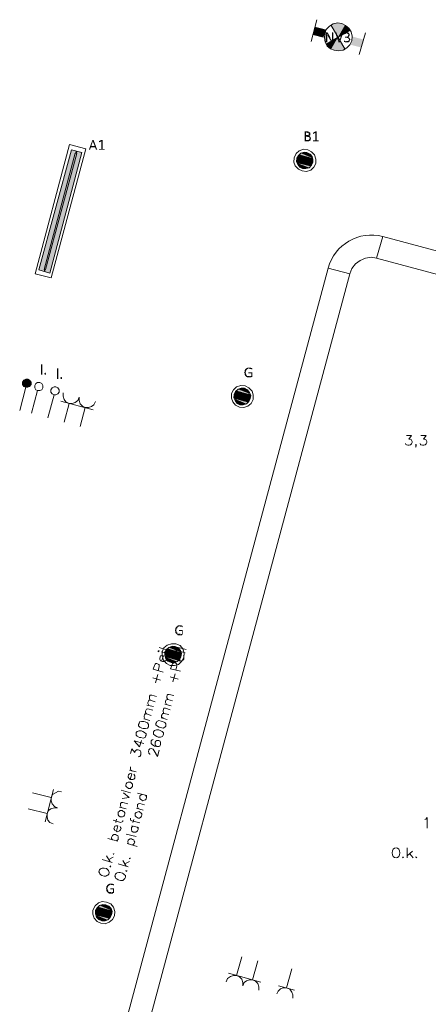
# Model space of a CAD drawing. Header units: millimetres. Extents: x -197899 to 120983, y -4228 to 45370.
# Tile 19 of 200: x -188031 to -184363, y 8507 to 17351. Entities that reach past the tile are written whole.
import ezdxf

# ---------------------------------------------------------------- set-up
doc = ezdxf.new("R2010")
doc.units = ezdxf.units.MM
for name, color, linetype in [('AL63----', 7, 'Continuous'), ('PDF_Geometry', 8, 'Continuous'), ('PDF_Solid Fills', 8, 'Continuous')]:
    doc.layers.add(name, color=color, linetype=linetype)

# ---------------------------------------------------------------- blocks, each defined once
blk = doc.blocks.new('A$C01523A58')
at = {"layer": 'PDF_Solid Fills', "true_color": 0x00dd00}
for points in [[(-23033.4, -11836.4), (-23063.2, -11849.1), (-22999.6, -11959.2)], [(-22999.6, -11832.2), (-23033.4, -11836.4), (-22999.6, -11959.2)], [(-22965.8, -11836.4), (-22999.6, -11832.2), (-22999.6, -11959.2)], [(-22935.9, -11849.1), (-22965.8, -11836.4), (-22999.6, -11959.2)], [(-22910.7, -11870.3), (-22935.9, -11849.1), (-22999.6, -11959.2)], [(-23130.9, -11963.4), (-23207.1, -11866), (-23228.3, -11938)], [(-23109.7, -11891.4), (-23130.9, -11963.4), (-23207.1, -11866)], [(-22889.5, -11895.7), (-22910.7, -11870.3), (-22999.6, -11959.2)], [(-23105.6, -12022.7), (-23088.4, -12048.1), (-22999.6, -11959.2)], [(-23088.4, -12048.1), (-23063.2, -12069.3), (-22999.6, -11959.2)], [(-23063.2, -12069.3), (-23033.4, -12077.7), (-22999.6, -11959.2)], [(-23033.4, -12077.7), (-22999.6, -12081.9), (-22999.6, -11959.2)], [(-22999.6, -12081.9), (-22965.8, -12077.7), (-22999.6, -11959.2)], [(-22965.8, -12077.7), (-22935.9, -12069.3), (-22999.6, -11959.2)], [(-22868.3, -11955), (-22889.5, -12026.9), (-22770.8, -11980.4)], [(-22889.5, -12026.9), (-22770.8, -11980.4), (-22792, -12052.3)]]:
    blk.add_hatch(color=92, dxfattribs=at).paths.add_polyline_path(points)
at = {"layer": 'PDF_Solid Fills'}
for color, points in [(7, [(-23101.1, -11916.8), (-23109.7, -11916.8), (-23109.7, -11921.1), (-23109.7, -12005.8), (-23097, -12005.8), (-23097, -11950.7), (-23097, -11942.2), (-23097, -11938), (-23097, -11938), (-23101.1, -11933.8), (-23101.1, -11929.6), (-23097, -11929.6), (-23088.4, -11925.3), (-23088.4, -11925.3), (-23093, -11921.1), (-23093, -11916.8), (-23097, -11916.8)]), (7, [(-23088.4, -11925.3), (-23097, -11929.6), (-23097, -11938), (-23093, -11938), (-23093, -11946.5), (-23093, -11946.5), (-23063.2, -11997.3), (-23054.6, -11988.8), (-23054.6, -11988.8), (-23059.2, -11984.6), (-23059.2, -11980.4), (-23059.2, -11980.4), (-23063.2, -11976.1), (-23063.2, -11971.9), (-23067.2, -11971.9), (-23067.2, -11967.6), (-23067.2, -11963.4)]), (7, [(-23050.6, -11916.8), (-23054.6, -11916.8), (-23054.6, -11971.9), (-23054.6, -11980.4), (-23054.6, -11988.8), (-23054.6, -11988.8), (-23063.2, -11997.3), (-23063.2, -12001.5), (-23059.2, -12001.5), (-23059.2, -12005.8), (-23046, -12005.8), (-23046, -12001.5), (-23042, -12001.5), (-23042, -11921.1), (-23046, -11916.8), (-23046, -11916.8)]), (7, [(-23020.8, -11916.8), (-23024.8, -11916.8), (-23024.8, -11921.1), (-23024.8, -11921.1), (-22995.6, -12001.5), (-22991, -11993), (-23012.2, -11921.1), (-23016.8, -11916.8), (-23016.8, -11916.8)]), (7, [(-22957.2, -11916.8), (-22965.8, -11916.8), (-22965.8, -11921.1), (-22987, -11993), (-22991, -11993), (-22995.6, -12001.5), (-22995.6, -12005.8), (-22983, -12005.8), (-22953.1, -11921.1), (-22953.1, -11916.8), (-22953.1, -11916.8)]), (7, [(-22919.3, -11916.8), (-22931.9, -11916.8), (-22935.9, -11921.1), (-22940.5, -11921.1), (-22940.5, -11925.3), (-22944.5, -11925.3), (-22914.7, -11925.3), (-22914.7, -11929.6), (-22910.7, -11929.6), (-22906.7, -11933.8), (-22906.7, -11938), (-22906.7, -11942.2), (-22906.7, -11942.2), (-22910.7, -11946.5), (-22910.7, -11950.7), (-22914.7, -11950.7), (-22914.7, -11955), (-22935.9, -11955), (-22935.9, -11959.2), (-22935.9, -11963.4), (-22919.3, -11963.4), (-22919.3, -11967.6), (-22910.7, -11967.6), (-22906.7, -11971.9), (-22906.7, -11971.9), (-22902.1, -11976.1), (-22902.1, -11980.4), (-22902.1, -11984.6), (-22902.1, -11988.8), (-22906.7, -11988.8), (-22906.7, -11993), (-22910.7, -11993), (-22914.7, -11997.3), (-22923.3, -11997.3), (-22894.1, -11997.3), (-22894.1, -11993), (-22894.1, -11988.8), (-22889.5, -11984.6), (-22889.5, -11976.1), (-22889.5, -11976.1), (-22894.1, -11971.9), (-22894.1, -11967.6), (-22898.1, -11967.6), (-22898.1, -11963.4), (-22902.1, -11963.4), (-22906.7, -11959.2), (-22910.7, -11959.2), (-22906.7, -11959.2), (-22902.1, -11955), (-22902.1, -11955), (-22898.1, -11950.7), (-22898.1, -11946.5), (-22894.1, -11946.5), (-22894.1, -11942.2), (-22894.1, -11938), (-22894.1, -11929.6), (-22898.1, -11929.6), (-22898.1, -11925.3), (-22898.1, -11925.3), (-22902.1, -11921.1), (-22902.1, -11921.1), (-22906.7, -11916.8), (-22914.7, -11916.8)]), (7, [(-22944.5, -11925.3), (-22944.5, -11929.6), (-22944.5, -11933.8), (-22940.5, -11933.8), (-22935.9, -11929.6), (-22931.9, -11929.6), (-22927.9, -11925.3), (-22923.3, -11925.3)]), (7, [(-22944.5, -11988.8), (-22944.5, -11993), (-22944.5, -11997.3), (-22944.5, -12001.5), (-22940.5, -12001.5), (-22935.9, -12005.8), (-22906.7, -12005.8), (-22902.1, -12001.5), (-22898.1, -12001.5), (-22898.1, -11997.3), (-22931.9, -11997.3), (-22935.9, -11993), (-22940.5, -11993)]), (7, [(-23274.8, -12805.9), (-23300, -12805.9), (-23300, -12810.1), (-23300, -12890.5), (-23300, -12894.7), (-23262.2, -12894.7), (-23258.1, -12890.5), (-23253.6, -12890.5), (-23253.6, -12886.3), (-23249.5, -12886.3), (-23287.4, -12886.3), (-23287.4, -12852.4), (-23249.5, -12852.4), (-23253.6, -12848.2), (-23262.2, -12848.2), (-23258.1, -12848.2), (-23258.1, -12843.9), (-23287.4, -12843.9), (-23287.4, -12814.3), (-23253.6, -12814.3), (-23258.1, -12810.1), (-23262.2, -12810.1), (-23266.2, -12805.9)]), (7, [(-23253.6, -12814.3), (-23279.4, -12814.3), (-23274.8, -12814.3), (-23270.8, -12818.5), (-23266.2, -12818.5), (-23262.2, -12822.8), (-23262.2, -12831.3), (-23262.2, -12839.7), (-23266.2, -12839.7), (-23266.2, -12843.9), (-23287.4, -12843.9), (-23253.6, -12843.9), (-23249.5, -12839.7), (-23249.5, -12835.5), (-23249.5, -12827), (-23249.5, -12822.8), (-23249.5, -12818.5), (-23253.6, -12818.5)]), (7, [(-23189.9, -12805.9), (-23203.1, -12818.5), (-23203.1, -12886.3), (-23224.3, -12886.3), (-23224.3, -12890.5), (-23224.3, -12894.7), (-23173.3, -12894.7), (-23173.3, -12890.5), (-23173.3, -12886.3), (-23189.9, -12886.3)]), (7, [(-23198.5, -12805.9), (-23203.1, -12805.9), (-23224.3, -12818.5), (-23224.3, -12822.8), (-23224.3, -12827), (-23224.3, -12831.3), (-23219.7, -12827), (-23203.1, -12818.5), (-23189.9, -12805.9), (-23194.5, -12805.9)]), (7, [(-25201.1, -12882.1), (-25205.1, -12882.1), (-25205.1, -12886.3), (-25234.9, -12966.7), (-25234.9, -12971), (-25226.3, -12971), (-25217.7, -12949.8), (-25179.9, -12949.8), (-25213.7, -12937.1), (-25201.1, -12894.7), (-25201.1, -12894.7), (-25192.5, -12886.3), (-25192.5, -12882.1), (-25197.1, -12882.1)]), (7, [(-25192.5, -12886.3), (-25201.1, -12894.7), (-25183.9, -12937.1), (-25213.7, -12937.1), (-25179.9, -12949.8), (-25171.3, -12971), (-25158.6, -12971), (-25162.7, -12966.7)]), (7, [(-25112.2, -12882.1), (-25124.8, -12894.7), (-25124.8, -12962.5), (-25146, -12962.5), (-25146, -12966.7), (-25146, -12971), (-25095, -12971), (-25095, -12966.7), (-25095, -12962.5), (-25112.2, -12962.5)]), (7, [(-25120.8, -12882.1), (-25124.8, -12882.1), (-25146, -12894.7), (-25146, -12899), (-25146, -12903.2), (-25146, -12907.4), (-25142, -12903.2), (-25124.8, -12894.7), (-25112.2, -12882.1), (-25116.2, -12882.1)]), (7, [(-23249.5, -12852.4), (-23274.8, -12852.4), (-23270.8, -12852.4), (-23266.2, -12856.7), (-23258.1, -12856.7), (-23258.1, -12865.1), (-23253.6, -12865.1), (-23253.6, -12869.3), (-23253.6, -12869.3), (-23258.1, -12873.6), (-23258.1, -12877.8), (-23258.1, -12877.8), (-23262.2, -12882.1), (-23266.2, -12882.1), (-23266.2, -12886.3), (-23287.4, -12886.3), (-23249.5, -12886.3), (-23245, -12882.1), (-23245, -12877.8), (-23245, -12873.6), (-23245, -12873.6), (-23240.9, -12869.3), (-23240.9, -12869.3), (-23245, -12865.1), (-23245, -12860.9), (-23245, -12856.7), (-23249.5, -12856.7)]), (1, [(-25353.6, -12983.6), (-25391.4, -12971), (-25683.8, -14050.4)]), (1, [(-25353.6, -12983.6), (-25641.4, -14063.1), (-25683.8, -14050.4)]), (1, [(-25298.5, -12996.4), (-25336.4, -12983.6), (-25628.8, -14067.4)]), (1, [(-25298.5, -12996.4), (-25586.3, -14080.1), (-25628.8, -14067.4)]), (1, [(-25336.4, -12983.6), (-25353.6, -12983.6), (-25357.6, -13000.6)]), (1, [(-25336.4, -12983.6), (-25345, -13004.8), (-25357.6, -13000.6)]), (1, [(-23304.6, -12992.1), (-23334.4, -13000.6), (-23232.3, -13030.2)]), (1, [(-23279.4, -12996.4), (-23304.6, -12992.1), (-23249.5, -13009)]), (1, [(-23304.6, -12992.1), (-23249.5, -13009), (-23232.3, -13030.2)]), (51, [(-25345, -13004.8), (-25357.6, -13000.6), (-25636.8, -14046.2)]), (51, [(-25345, -13004.8), (-25624.2, -14046.2), (-25636.8, -14046.2)]), (1, [(-23368.2, -13047.2), (-23372.2, -13068.3), (-23355, -13072.6)]), (1, [(-23372.2, -13068.3), (-23372.2, -13076.8), (-23355, -13081)]), (1, [(-23372.2, -13068.3), (-23355, -13072.6), (-23355, -13081)]), (1, [(-23372.2, -13076.8), (-23368.2, -13089.5), (-23351, -13093.7)]), (1, [(-23372.2, -13076.8), (-23355, -13081), (-23351, -13093.7)]), (1, [(-23355, -13021.8), (-23368.2, -13047.2), (-23317.2, -13059.8)]), (1, [(-23368.2, -13047.2), (-23317.2, -13059.8), (-23355, -13072.6)]), (1, [(-23347, -13013.3), (-23355, -13021.8), (-23262.2, -13047.2)]), (1, [(-23355, -13021.8), (-23262.2, -13047.2), (-23317.2, -13059.8)]), (51, [(-23274.8, -13051.3), (-23355, -13072.6), (-23317.2, -13081)]), (51, [(-23355, -13072.6), (-23317.2, -13081), (-23351, -13093.7)]), (1, [(-23334.4, -13085.2), (-23351, -13093.7), (-23245, -13119.1)]), (1, [(-23334.4, -13000.6), (-23347, -13013.3), (-23224.3, -13047.2)]), (1, [(-23347, -13013.3), (-23240.9, -13042.9), (-23262.2, -13047.2)]), (1, [(-23334.4, -13000.6), (-23232.3, -13030.2), (-23224.3, -13047.2)]), (1, [(-23279.4, -13072.6), (-23334.4, -13085.2), (-23236.9, -13110.6)]), (1, [(-23334.4, -13085.2), (-23236.9, -13110.6), (-23245, -13119.1)]), (51, [(-23274.8, -13051.3), (-23236.9, -13059.8), (-23317.2, -13081)]), (1, [(-23236.9, -13059.8), (-23279.4, -13072.6), (-23224.3, -13085.2)]), (1, [(-23279.4, -13072.6), (-23224.3, -13085.2), (-23236.9, -13110.6)]), (51, [(-23240.9, -13042.9), (-23274.8, -13051.3), (-23236.9, -13059.8)]), (1, [(-23240.9, -13042.9), (-23236.9, -13051.3), (-23224.3, -13055.6)]), (1, [(-23240.9, -13042.9), (-23224.3, -13047.2), (-23224.3, -13055.6)]), (1, [(-23236.9, -13051.3), (-23236.9, -13059.8), (-23224.3, -13064.1)]), (1, [(-23236.9, -13051.3), (-23224.3, -13055.6), (-23224.3, -13064.1)]), (1, [(-23236.9, -13059.8), (-23224.3, -13064.1), (-23224.3, -13085.2)]), (1, [(-23368.2, -13089.5), (-23359.6, -13102.2), (-23258.1, -13131.8)]), (1, [(-23368.2, -13089.5), (-23245, -13119.1), (-23258.1, -13131.8)]), (1, [(-23359.6, -13102.2), (-23342.4, -13127.6), (-23287.4, -13140.3)]), (1, [(-23359.6, -13102.2), (-23258.1, -13131.8), (-23287.4, -13140.3)]), (1, [(-23342.4, -13127.6), (-23287.4, -13140.3), (-23317.2, -13140.3)]), (1, [(-25624.2, -14046.2), (-25636.8, -14046.2), (-25641.4, -14063.1)]), (1, [(-25624.2, -14046.2), (-25628.8, -14067.4), (-25641.4, -14063.1)]), (7, [(-23795.3, -14926.7), (-23812.5, -14926.7), (-23812.5, -14931), (-23821.1, -14931), (-23821.1, -14935.2), (-23825.1, -14935.2), (-23829.2, -14939.5), (-23829.2, -14939.5), (-23833.7, -14943.6), (-23833.7, -14947.9), (-23837.8, -14952.1), (-23837.8, -14956.4), (-23837.8, -14964.9), (-23837.8, -14964.9), (-23842.3, -14969), (-23842.3, -14973.3), (-23842.3, -14973.3), (-23837.8, -14977.5), (-23837.8, -14981.8), (-23837.8, -14986), (-23837.8, -14994.5), (-23833.7, -14994.5), (-23833.7, -14998.7), (-23833.7, -14998.7), (-23829.2, -15002.9), (-23829.2, -15002.9), (-23825.1, -15007.2), (-23795.3, -15007.2), (-23808.5, -15007.2), (-23808.5, -15002.9), (-23816.5, -15002.9), (-23816.5, -14998.7), (-23821.1, -14998.7), (-23821.1, -14994.5), (-23821.1, -14990.3), (-23825.1, -14990.3), (-23825.1, -14986), (-23825.1, -14981.8), (-23825.1, -14981.8), (-23829.2, -14977.5), (-23829.2, -14973.3), (-23829.2, -14969), (-23829.2, -14964.9), (-23825.1, -14960.6), (-23825.1, -14956.4), (-23825.1, -14952.1), (-23821.1, -14952.1), (-23821.1, -14947.9), (-23821.1, -14947.9), (-23816.5, -14943.6), (-23812.5, -14943.6), (-23812.5, -14939.5), (-23808.5, -14939.5), (-23803.9, -14935.2), (-23770.1, -14935.2), (-23774.1, -14931), (-23778.7, -14931), (-23782.7, -14926.7), (-23791.3, -14926.7)]), (7, [(-23770.1, -14935.2), (-23795.3, -14935.2), (-23787.3, -14935.2), (-23787.3, -14939.5), (-23778.7, -14939.5), (-23774.1, -14943.6), (-23770.1, -14943.6), (-23770.1, -14939.5), (-23770.1, -14939.5)]), (150, [(-25801.9, -15032.6), (-25819.1, -15041), (-25793.9, -15066.4)]), (150, [(-25785.3, -15032.6), (-25801.9, -15032.6), (-25793.9, -15066.4)]), (150, [(-25768.1, -15041), (-25785.3, -15032.6), (-25793.9, -15066.4)]), (7, [(-25620.2, -14981.8), (-25620.2, -14990.3), (-25632.8, -14990.3), (-25632.8, -14986), (-25636.8, -14986), (-25636.8, -14977.5), (-25632.8, -14977.5), (-25628.8, -14973.3), (-25624.2, -14973.3), (-25624.2, -14977.5), (-25620.2, -14977.5)]), (7, [(-25476.2, -15019.9), (-25476.2, -15028.3), (-25488.9, -15028.3), (-25488.9, -15024.1), (-25492.9, -15024.1), (-25492.9, -15015.7), (-25488.9, -15015.7), (-25484.8, -15011.4), (-25480.3, -15011.4), (-25480.3, -15015.7), (-25476.2, -15015.7)]), (7, [(-23774.1, -14969), (-23803.9, -14969), (-23803.9, -14973.3), (-23803.9, -14977.5), (-23778.7, -14977.5), (-23778.7, -15002.9), (-23787.3, -15002.9), (-23787.3, -15007.2), (-23825.1, -15007.2), (-23821.1, -15011.4), (-23816.5, -15011.4), (-23816.5, -15015.7), (-23778.7, -15015.7), (-23778.7, -15011.4), (-23770.1, -15011.4), (-23770.1, -15007.2), (-23770.1, -14969), (-23770.1, -14969)]), (150, [(-25819.1, -15041), (-25831.7, -15058), (-25793.9, -15066.4)]), (150, [(-25831.7, -15058), (-25831.7, -15079.1), (-25793.9, -15066.4)]), (150, [(-25831.7, -15079.1), (-25819.1, -15096.1), (-25793.9, -15066.4)]), (150, [(-25819.1, -15096.1), (-25801.9, -15104.5), (-25793.9, -15066.4)]), (150, [(-25801.9, -15104.5), (-25785.3, -15104.5), (-25793.9, -15066.4)]), (150, [(-25755.4, -15058), (-25768.1, -15041), (-25793.9, -15066.4)]), (150, [(-25755.4, -15079.1), (-25755.4, -15058), (-25793.9, -15066.4)]), (150, [(-25785.3, -15104.5), (-25768.1, -15096.1), (-25793.9, -15066.4)]), (150, [(-25768.1, -15096.1), (-25755.4, -15079.1), (-25793.9, -15066.4)]), (1, [(-23897.4, -15121.5), (-23910, -15134.2), (-23787.3, -15163.8)]), (1, [(-23867.6, -15113), (-23897.4, -15121.5), (-23795.3, -15151.1)]), (1, [(-23897.4, -15121.5), (-23795.3, -15151.1), (-23787.3, -15163.8)]), (1, [(-23837.8, -15113), (-23867.6, -15113), (-23812.5, -15125.7)]), (1, [(-23867.6, -15113), (-23812.5, -15125.7), (-23795.3, -15151.1)]), (1, [(-23931.2, -15189.2), (-23935.2, -15197.7), (-23918.6, -15201.9)]), (1, [(-23935.2, -15197.7), (-23931.2, -15206.2), (-23914, -15210.3)]), (1, [(-23935.2, -15197.7), (-23918.6, -15201.9), (-23914, -15210.3)]), (1, [(-23918.6, -15142.6), (-23931.2, -15168), (-23880.2, -15180.8)]), (1, [(-23931.2, -15168), (-23931.2, -15189.2), (-23918.6, -15193.4)]), (1, [(-23931.2, -15168), (-23880.2, -15180.8), (-23918.6, -15193.4)]), (1, [(-23931.2, -15189.2), (-23918.6, -15193.4), (-23918.6, -15201.9)]), (1, [(-23931.2, -15206.2), (-23922.6, -15223.1), (-23821.1, -15252.7)]), (1, [(-23931.2, -15206.2), (-23808.5, -15240), (-23821.1, -15252.7)]), (1, [(-23910, -15134.2), (-23918.6, -15142.6), (-23821.1, -15168)]), (1, [(-23918.6, -15142.6), (-23821.1, -15168), (-23880.2, -15180.8)]), (51, [(-23837.8, -15172.3), (-23918.6, -15193.4), (-23880.2, -15201.9)]), (51, [(-23918.6, -15193.4), (-23880.2, -15201.9), (-23914, -15210.3)]), (1, [(-23892.8, -15206.2), (-23914, -15210.3), (-23808.5, -15240)]), (1, [(-23910, -15134.2), (-23803.9, -15163.8), (-23821.1, -15168)]), (1, [(-23837.8, -15193.4), (-23892.8, -15206.2), (-23799.9, -15231.6)]), (1, [(-23892.8, -15206.2), (-23799.9, -15231.6), (-23808.5, -15240)]), (51, [(-23837.8, -15172.3), (-23799.9, -15180.8), (-23880.2, -15201.9)]), (51, [(-23803.9, -15163.8), (-23837.8, -15172.3), (-23799.9, -15180.8)]), (1, [(-23799.9, -15180.8), (-23837.8, -15193.4), (-23787.3, -15206.2)]), (1, [(-23837.8, -15193.4), (-23787.3, -15206.2), (-23799.9, -15231.6)]), (1, [(-23803.9, -15163.8), (-23799.9, -15172.3), (-23782.7, -15176.5)]), (1, [(-23803.9, -15163.8), (-23787.3, -15163.8), (-23782.7, -15176.5)]), (1, [(-23799.9, -15172.3), (-23799.9, -15180.8), (-23787.3, -15184.9)]), (1, [(-23799.9, -15172.3), (-23782.7, -15176.5), (-23787.3, -15184.9)]), (1, [(-23799.9, -15180.8), (-23787.3, -15184.9), (-23787.3, -15206.2)]), (1, [(-23922.6, -15223.1), (-23905.4, -15248.5), (-23850.4, -15261.2)]), (1, [(-23922.6, -15223.1), (-23821.1, -15252.7), (-23850.4, -15261.2)]), (1, [(-23905.4, -15248.5), (-23850.4, -15261.2), (-23880.2, -15261.2)]), (7, [(-24417.9, -17242.4), (-24434.6, -17242.4), (-24434.6, -17246.6), (-24443.2, -17246.6), (-24443.2, -17250.8), (-24447.7, -17250.8), (-24451.8, -17255.1), (-24451.8, -17255.1), (-24455.8, -17259.3), (-24455.8, -17263.5), (-24460.4, -17267.8), (-24460.4, -17272), (-24460.4, -17280.5), (-24460.4, -17280.5), (-24464.4, -17284.7), (-24464.4, -17289), (-24464.4, -17289), (-24460.4, -17293.2), (-24460.4, -17297.4), (-24460.4, -17301.6), (-24460.4, -17310.1), (-24455.8, -17310.1), (-24455.8, -17314.4), (-24455.8, -17314.4), (-24451.8, -17318.6), (-24451.8, -17318.6), (-24447.7, -17322.8), (-24417.9, -17322.8), (-24430.6, -17322.8), (-24430.6, -17318.6), (-24439.1, -17318.6), (-24439.1, -17314.4), (-24443.2, -17314.4), (-24443.2, -17310.1), (-24443.2, -17305.9), (-24447.7, -17305.9), (-24447.7, -17301.6), (-24447.7, -17297.4), (-24447.7, -17297.4), (-24451.8, -17293.2), (-24451.8, -17289), (-24451.8, -17284.7), (-24451.8, -17280.5), (-24447.7, -17276.2), (-24447.7, -17272), (-24447.7, -17267.8), (-24443.2, -17267.8), (-24443.2, -17263.5), (-24443.2, -17263.5), (-24439.1, -17259.3), (-24434.6, -17259.3), (-24434.6, -17255.1), (-24430.6, -17255.1), (-24426.5, -17250.8), (-24392.7, -17250.8), (-24396.7, -17246.6), (-24400.7, -17246.6), (-24405.3, -17242.4), (-24413.4, -17242.4)]), (7, [(-24396.7, -17284.7), (-24426.5, -17284.7), (-24426.5, -17289), (-24426.5, -17293.2), (-24400.7, -17293.2), (-24400.7, -17318.6), (-24409.3, -17318.6), (-24409.3, -17322.8), (-24447.7, -17322.8), (-24443.2, -17327), (-24439.1, -17327), (-24439.1, -17331.3), (-24400.7, -17331.3), (-24400.7, -17327), (-24392.7, -17327), (-24392.7, -17322.8), (-24392.7, -17284.7), (-24392.7, -17284.7)]), (7, [(-24392.7, -17250.8), (-24417.9, -17250.8), (-24409.3, -17250.8), (-24409.3, -17255.1), (-24400.7, -17255.1), (-24396.7, -17259.3), (-24392.7, -17259.3), (-24392.7, -17255.1), (-24392.7, -17255.1)]), (1, [(-24540.6, -17458.3), (-24553.2, -17483.7), (-24498.2, -17500.6)]), (1, [(-24553.2, -17483.7), (-24553.2, -17509.1), (-24540.6, -17509.1)]), (1, [(-24553.2, -17483.7), (-24498.2, -17500.6), (-24540.6, -17509.1)]), (1, [(-24553.2, -17509.1), (-24540.6, -17509.1), (-24540.6, -17517.5)]), (1, [(-24532, -17449.8), (-24540.6, -17458.3), (-24443.2, -17483.7)]), (1, [(-24540.6, -17458.3), (-24443.2, -17483.7), (-24498.2, -17500.6)]), (51, [(-24460.4, -17487.9), (-24540.6, -17509.1), (-24502.8, -17521.8)]), (51, [(-24540.6, -17509.1), (-24502.8, -17521.8), (-24536.6, -17530.2)]), (1, [(-24519.4, -17441.4), (-24532, -17449.8), (-24409.3, -17483.7)]), (1, [(-24532, -17449.8), (-24426.5, -17479.4), (-24443.2, -17483.7)]), (1, [(-24489.6, -17428.6), (-24519.4, -17441.4), (-24413.4, -17466.8)]), (1, [(-24519.4, -17441.4), (-24413.4, -17466.8), (-24409.3, -17483.7)]), (1, [(-24460.4, -17509.1), (-24515.4, -17526), (-24422, -17551.4)]), (51, [(-24460.4, -17487.9), (-24422, -17500.6), (-24502.8, -17521.8)]), (1, [(-24460.4, -17432.9), (-24489.6, -17428.6), (-24434.6, -17445.6)]), (1, [(-24489.6, -17428.6), (-24434.6, -17445.6), (-24413.4, -17466.8)]), (51, [(-24426.5, -17479.4), (-24460.4, -17487.9), (-24422, -17500.6)]), (1, [(-24422, -17500.6), (-24460.4, -17509.1), (-24409.3, -17526)]), (1, [(-24460.4, -17509.1), (-24409.3, -17526), (-24422, -17551.4)]), (1, [(-24426.5, -17479.4), (-24422, -17492.1), (-24405.3, -17496.4)]), (1, [(-24426.5, -17479.4), (-24409.3, -17483.7), (-24405.3, -17496.4)]), (1, [(-24422, -17492.1), (-24422, -17500.6), (-24405.3, -17504.8)]), (1, [(-24422, -17492.1), (-24405.3, -17496.4), (-24405.3, -17504.8)]), (1, [(-24422, -17500.6), (-24405.3, -17504.8), (-24409.3, -17526)]), (1, [(-24553.2, -17513.3), (-24549.2, -17526), (-24536.6, -17530.2)]), (1, [(-24553.2, -17513.3), (-24540.6, -17517.5), (-24536.6, -17530.2)]), (1, [(-24549.2, -17526), (-24544.6, -17542.9), (-24443.2, -17568.3)]), (1, [(-24549.2, -17526), (-24430.6, -17559.9), (-24443.2, -17568.3)]), (1, [(-24544.6, -17542.9), (-24528, -17564.1), (-24473, -17581.1)]), (1, [(-24544.6, -17542.9), (-24443.2, -17568.3), (-24473, -17581.1)]), (1, [(-24515.4, -17526), (-24536.6, -17530.2), (-24430.6, -17559.9)]), (1, [(-24528, -17564.1), (-24473, -17581.1), (-24498.2, -17576.8)]), (1, [(-24515.4, -17526), (-24422, -17551.4), (-24430.6, -17559.9)]), (7, [(-25036, -19562.2), (-25052.6, -19562.2), (-25052.6, -19566.5), (-25061.2, -19566.5), (-25061.2, -19570.7), (-25065.8, -19570.7), (-25069.8, -19574.9), (-25069.8, -19574.9), (-25073.8, -19579.1), (-25073.8, -19583.4), (-25078.4, -19587.6), (-25078.4, -19591.9), (-25078.4, -19600.4), (-25078.4, -19600.4), (-25082.4, -19604.6), (-25082.4, -19608.8), (-25082.4, -19608.8), (-25078.4, -19613), (-25078.4, -19617.3), (-25078.4, -19621.5), (-25078.4, -19630), (-25073.8, -19630), (-25073.8, -19634.2), (-25073.8, -19634.2), (-25069.8, -19638.4), (-25069.8, -19638.4), (-25065.8, -19642.7), (-25036, -19642.7), (-25048.6, -19642.7), (-25048.6, -19638.4), (-25057.2, -19638.4), (-25057.2, -19634.2), (-25061.2, -19634.2), (-25061.2, -19630), (-25061.2, -19625.8), (-25065.8, -19625.8), (-25065.8, -19621.5), (-25065.8, -19617.3), (-25065.8, -19617.3), (-25069.8, -19613), (-25069.8, -19608.8), (-25069.8, -19604.6), (-25069.8, -19600.4), (-25065.8, -19596.1), (-25065.8, -19591.9), (-25065.8, -19587.6), (-25061.2, -19587.6), (-25061.2, -19583.4), (-25061.2, -19583.4), (-25057.2, -19579.1), (-25052.6, -19579.1), (-25052.6, -19574.9), (-25048.6, -19574.9), (-25044.6, -19570.7), (-25010.7, -19570.7), (-25014.7, -19566.5), (-25018.8, -19566.5), (-25023.3, -19562.2), (-25031.9, -19562.2)]), (7, [(-25014.7, -19604.6), (-25044.6, -19604.6), (-25044.6, -19608.8), (-25044.6, -19613), (-25018.8, -19613), (-25018.8, -19638.4), (-25027.4, -19638.4), (-25027.4, -19642.7), (-25065.8, -19642.7), (-25061.2, -19646.9), (-25057.2, -19646.9), (-25057.2, -19651.1), (-25018.8, -19651.1), (-25018.8, -19646.9), (-25010.7, -19646.9), (-25010.7, -19642.7), (-25010.7, -19604.6), (-25010.7, -19604.6)]), (7, [(-25010.7, -19570.7), (-25036, -19570.7), (-25027.4, -19570.7), (-25027.4, -19574.9), (-25018.8, -19574.9), (-25014.7, -19579.1), (-25010.7, -19579.1), (-25010.7, -19574.9), (-25010.7, -19574.9)]), (1, [(-25162.7, -19778.1), (-25175.8, -19803.5), (-25120.8, -19816.2)]), (1, [(-25175.8, -19803.5), (-25175.8, -19824.7), (-25162.7, -19828.9)]), (1, [(-25175.8, -19803.5), (-25120.8, -19816.2), (-25162.7, -19828.9)]), (1, [(-25154.6, -19769.7), (-25162.7, -19778.1), (-25065.8, -19803.5)]), (1, [(-25162.7, -19778.1), (-25065.8, -19803.5), (-25120.8, -19816.2)]), (51, [(-25082.4, -19807.8), (-25162.7, -19828.9), (-25124.8, -19837.4)]), (1, [(-25142, -19757), (-25154.6, -19769.7), (-25031.9, -19803.5)]), (1, [(-25154.6, -19769.7), (-25048.6, -19799.3), (-25065.8, -19803.5)]), (1, [(-25112.2, -19748.5), (-25142, -19757), (-25036, -19786.6)]), (1, [(-25142, -19757), (-25036, -19786.6), (-25031.9, -19803.5)]), (51, [(-25082.4, -19807.8), (-25040, -19816.2), (-25124.8, -19837.4)]), (1, [(-25082.4, -19752.7), (-25112.2, -19748.5), (-25057.2, -19765.5)]), (1, [(-25112.2, -19748.5), (-25057.2, -19765.5), (-25036, -19786.6)]), (51, [(-25048.6, -19799.3), (-25082.4, -19807.8), (-25040, -19816.2)]), (1, [(-25048.6, -19799.3), (-25044.6, -19807.8), (-25027.4, -19812)]), (1, [(-25048.6, -19799.3), (-25031.9, -19803.5), (-25027.4, -19812)]), (1, [(-25044.6, -19807.8), (-25040, -19816.2), (-25027.4, -19820.4)]), (1, [(-25044.6, -19807.8), (-25027.4, -19812), (-25027.4, -19820.4)]), (1, [(-25175.8, -19824.7), (-25175.8, -19833.2), (-25158.6, -19837.4)]), (1, [(-25175.8, -19824.7), (-25162.7, -19828.9), (-25158.6, -19837.4)]), (1, [(-25175.8, -19833.2), (-25171.3, -19845.8), (-25158.6, -19850.1)]), (1, [(-25175.8, -19833.2), (-25158.6, -19837.4), (-25158.6, -19850.1)]), (1, [(-25171.3, -19845.8), (-25167.2, -19862.8), (-25065.8, -19888.2)]), (1, [(-25171.3, -19845.8), (-25052.6, -19875.5), (-25065.8, -19888.2)]), (1, [(-25167.2, -19862.8), (-25146, -19884), (-25091, -19896.7)]), (1, [(-25167.2, -19862.8), (-25065.8, -19888.2), (-25091, -19896.7)]), (51, [(-25162.7, -19828.9), (-25124.8, -19837.4), (-25158.6, -19850.1)]), (1, [(-25137.4, -19841.6), (-25158.6, -19850.1), (-25052.6, -19875.5)]), (1, [(-25146, -19884), (-25091, -19896.7), (-25120.8, -19896.7)]), (1, [(-25082.4, -19828.9), (-25137.4, -19841.6), (-25044.6, -19867.1)]), (1, [(-25137.4, -19841.6), (-25044.6, -19867.1), (-25052.6, -19875.5)]), (1, [(-25040, -19816.2), (-25082.4, -19828.9), (-25031.9, -19841.6)]), (1, [(-25082.4, -19828.9), (-25031.9, -19841.6), (-25044.6, -19867.1)]), (1, [(-25040, -19816.2), (-25027.4, -19820.4), (-25031.9, -19841.6)])]:
    blk.add_hatch(color=color, dxfattribs=at).paths.add_polyline_path(points)
at = {"layer": 'PDF_Geometry', "color": 92, "lineweight": 18, "true_color": 0x00dd00}
for points in [[(-23189.9, -11802.6), (-23240.9, -11997.3)], [(-22876.9, -11993), (-22872.9, -11950.7), (-22880.9, -11912.7), (-22902.1, -11878.7), (-22931.9, -11853.4), (-22965.8, -11836.4), (-23004.2, -11832.2), (-23042, -11840.6), (-23075.8, -11861.8), (-23105.6, -11891.4), (-23118.3, -11925.3), (-23122.3, -11963.4), (-23114.2, -12005.8), (-23097, -12039.6), (-23067.2, -12065), (-23033.4, -12077.7), (-22991, -12081.9), (-22953.1, -12077.7), (-22919.3, -12056.6), (-22894.1, -12026.9), (-22876.9, -11993)], [(-22935.9, -12069.3), (-23063.2, -11849.1)], [(-23105.6, -12022.7), (-22889.5, -11895.7)], [(-22754.2, -11921.1), (-22809.2, -12115.8)]]:
    blk.add_lwpolyline(points, dxfattribs=at)
at = {"layer": 'PDF_Geometry', "color": 7, "lineweight": 0}
for points in [[(-22940.5, -11925.3), (-22944.5, -11925.3)], [(-22914.7, -11997.3), (-22923.3, -11997.3)], [(-22910.7, -11959.2), (-22906.7, -11959.2)], [(-23279.4, -12814.3), (-23274.8, -12814.3)], [(-23266.2, -12843.9), (-23287.4, -12843.9)], [(-23266.2, -12886.3), (-23287.4, -12886.3)], [(-23274.8, -12852.4), (-23270.8, -12852.4)], [(-23262.2, -12848.2), (-23258.1, -12848.2)], [(-23253.6, -12886.3), (-23249.5, -12886.3)], [(-23795.3, -14935.2), (-23787.3, -14935.2)], [(-23795.3, -15007.2), (-23808.5, -15007.2)], [(-24417.9, -17322.8), (-24430.6, -17322.8)], [(-24417.9, -17250.8), (-24409.3, -17250.8)], [(-25036, -19570.7), (-25027.4, -19570.7)], [(-25036, -19642.7), (-25048.6, -19642.7)]]:
    blk.add_lwpolyline(points, dxfattribs=at)
at = {"layer": 'PDF_Geometry', "color": 7, "lineweight": 13}
for points in [[(-25408.6, -12924.4), (-25717.6, -14084.3), (-25573.7, -14122.4), (-25264.7, -12962.5), (-25408.6, -12924.4)], [(-25298.5, -12996.4), (-25586.3, -14080.1), (-25683.8, -14050.4), (-25391.4, -12971), (-25298.5, -12996.4)], [(-23198.5, -13093.7), (-23198.5, -13055.6), (-23211.1, -13017.5), (-23236.9, -12987.9), (-23270.8, -12971), (-23308.6, -12966.7), (-23347, -12979.4), (-23376.2, -13004.8), (-23393.4, -13042.9), (-23397.5, -13081), (-23384.8, -13114.9), (-23355, -13144.5), (-23321.2, -13161.4), (-23283.4, -13165.7), (-23245, -13153), (-23215.7, -13127.6), (-23198.5, -13093.7)], [(-23224.3, -13085.2), (-23224.3, -13055.6), (-23232.3, -13030.2), (-23249.5, -13009), (-23279.4, -12996.4), (-23304.6, -12992.1), (-23334.4, -13000.6), (-23355, -13021.8), (-23368.2, -13047.2), (-23372.2, -13076.8), (-23359.6, -13102.2), (-23342.4, -13127.6), (-23317.2, -13140.3), (-23287.4, -13140.3), (-23258.1, -13131.8), (-23236.9, -13110.6), (-23224.3, -13085.2)], [(-23240.9, -13042.9), (-23355, -13072.6), (-23351, -13093.7)], [(-23351, -13093.7), (-23236.9, -13059.8)], [(-23236.9, -13059.8), (-23240.9, -13042.9)], [(-23761.5, -15214.6), (-23761.5, -15172.3), (-23770.1, -15138.4), (-23799.9, -15108.8), (-23833.7, -15091.8), (-23871.6, -15087.6), (-23910, -15100.3), (-23939.2, -15125.7), (-23956.4, -15159.6), (-23956.4, -15201.9), (-23943.8, -15235.7), (-23918.6, -15265.4), (-23884.2, -15282.4), (-23846.4, -15286.6), (-23808.5, -15273.9), (-23778.7, -15248.5), (-23761.5, -15214.6)], [(-23787.3, -15206.2), (-23782.7, -15176.5), (-23795.3, -15151.1), (-23812.5, -15125.7), (-23837.8, -15113), (-23867.6, -15113), (-23897.4, -15121.5), (-23918.6, -15142.6), (-23931.2, -15168), (-23935.2, -15197.7), (-23922.6, -15223.1), (-23905.4, -15248.5), (-23880.2, -15261.2), (-23850.4, -15261.2), (-23821.1, -15252.7), (-23799.9, -15231.6), (-23787.3, -15206.2)], [(-23803.9, -15163.8), (-23918.6, -15193.4), (-23914, -15210.3)], [(-23914, -15210.3), (-23799.9, -15180.8)], [(-23799.9, -15180.8), (-23803.9, -15163.8)], [(-24384.1, -17530.2), (-24379.5, -17492.1), (-24392.7, -17454), (-24417.9, -17424.4), (-24455.8, -17407.5), (-24494.2, -17407.5), (-24532, -17420.2), (-24561.8, -17445.6), (-24578.5, -17479.4), (-24578.5, -17517.5), (-24565.8, -17555.7), (-24540.6, -17585.3), (-24506.8, -17602.2), (-24468.4, -17602.2), (-24430.6, -17593.7), (-24400.7, -17564.1), (-24384.1, -17530.2)], [(-24409.3, -17526), (-24405.3, -17496.4), (-24413.4, -17466.8), (-24434.6, -17445.6), (-24460.4, -17432.9), (-24489.6, -17428.6), (-24519.4, -17441.4), (-24540.6, -17458.3), (-24553.2, -17483.7), (-24553.2, -17513.3), (-24544.6, -17542.9), (-24528, -17564.1), (-24498.2, -17576.8), (-24473, -17581.1), (-24443.2, -17568.3), (-24422, -17551.4), (-24409.3, -17526)], [(-24426.5, -17479.4), (-24540.6, -17509.1), (-24536.6, -17530.2)], [(-24536.6, -17530.2), (-24422, -17500.6)], [(-24422, -17500.6), (-24426.5, -17479.4)], [(-25006.1, -19850.1), (-25002.1, -19812), (-25014.7, -19773.9), (-25040, -19744.3), (-25078.4, -19727.3), (-25116.2, -19723.1), (-25150, -19735.8), (-25179.9, -19761.2), (-25201.1, -19799.3), (-25201.1, -19837.4), (-25188.5, -19871.3), (-25162.7, -19900.9), (-25128.8, -19917.8), (-25091, -19922.1), (-25052.6, -19909.4), (-25023.3, -19884), (-25006.1, -19850.1)], [(-25031.9, -19841.6), (-25027.4, -19812), (-25036, -19786.6), (-25057.2, -19765.5), (-25082.4, -19752.7), (-25112.2, -19748.5), (-25142, -19757), (-25162.7, -19778.1), (-25175.8, -19803.5), (-25175.8, -19833.2), (-25167.2, -19862.8), (-25146, -19884), (-25120.8, -19896.7), (-25091, -19896.7), (-25065.8, -19888.2), (-25044.6, -19867.1), (-25031.9, -19841.6)], [(-25048.6, -19799.3), (-25162.7, -19828.9), (-25158.6, -19850.1)], [(-25040, -19816.2), (-25048.6, -19799.3)], [(-25158.6, -19850.1), (-25040, -19816.2)]]:
    blk.add_lwpolyline(points, dxfattribs=at)
at = {"layer": 'PDF_Geometry', "color": 51, "lineweight": 18}
for points in [[(-25636.8, -14046.2), (-25357.6, -13000.6), (-25345, -13004.8)], [(-25624.2, -14046.2), (-25345, -13004.8)], [(-25624.2, -14046.2), (-25636.8, -14046.2)]]:
    blk.add_lwpolyline(points, dxfattribs=at)
at = {"layer": 'PDF_Geometry', "color": 200, "lineweight": 18}
for points in [[(-7505.7, -18000.2), (-22652.7, -13944.6), (-22597.7, -13749.9)], [(-22652.7, -13944.6), (-22597.7, -13749.9)], [(-22597.7, -13749.9), (-7454.9, -17809.6)], [(-22652.7, -13944.6), (-22703.2, -13936.1), (-22754.2, -13944.6), (-22800.6, -13965.8), (-22843.1, -13995.4), (-22876.9, -14037.7), (-22894.1, -14084.3)], [(-25730.2, -23884.5), (-23088.4, -14033.5)], [(-22894.1, -14084.3), (-23088.4, -14033.5)], [(-22894.1, -14084.3), (-23088.4, -14033.5)], [(-22894.1, -14084.3), (-25535.3, -23939.5), (-25730.2, -23884.5)]]:
    blk.add_lwpolyline(points, dxfattribs=at)
at = {"layer": 'PDF_Geometry', "color": 150, "lineweight": 18}
for points in [[(-25755.4, -15079.1), (-25755.4, -15058), (-25768.1, -15041), (-25785.3, -15032.6), (-25801.9, -15032.6), (-25819.1, -15041), (-25831.7, -15058), (-25831.7, -15079.1), (-25819.1, -15096.1), (-25801.9, -15104.5), (-25785.3, -15104.5), (-25768.1, -15096.1), (-25755.4, -15079.1)], [(-25801.9, -15104.5), (-25856.9, -15312)]]:
    blk.add_lwpolyline(points, dxfattribs=at)
at = {"layer": 'PDF_Geometry', "color": 1, "lineweight": 18}
for points in [[(-25650, -15108.8), (-25650, -15087.6), (-25658, -15070.7), (-25675.2, -15062.2), (-25696.4, -15062.2), (-25713, -15070.7), (-25721.6, -15087.6), (-25721.6, -15108.8), (-25713, -15125.7), (-25696.4, -15134.2), (-25675.2, -15134.2), (-25658, -15125.7), (-25650, -15108.8)], [(-25501.5, -15146.9), (-25501.5, -15125.7), (-25514.1, -15108.8), (-25531.3, -15100.3), (-25547.9, -15100.3), (-25565.1, -15108.8), (-25577.7, -15125.7), (-25577.7, -15146.9), (-25565.1, -15163.8), (-25547.9, -15172.3), (-25531.3, -15172.3), (-25514.1, -15163.8), (-25501.5, -15146.9)], [(-25696.4, -15134.2), (-25751.4, -15337.4)], [(-25547.9, -15172.3), (-25603, -15379.7)], [(-25467.6, -15155.4), (-25467.6, -15184.9), (-25459, -15214.6), (-25442.4, -15235.7), (-25412.6, -15248.5), (-25387.4, -15248.5), (-25357.6, -15240), (-25336.4, -15223.1), (-25323.8, -15193.4)], [(-25323.8, -15193.4), (-25323.8, -15223.1), (-25315.2, -15252.7), (-25293.9, -15273.9), (-25268.7, -15286.6), (-25238.9, -15286.6), (-25213.7, -15278.1), (-25192.5, -15261.2), (-25175.8, -15231.6)], [(-25488.9, -15227.3), (-25197.1, -15307.7)], [(-25459, -15417.8), (-25412.6, -15248.5)], [(-25315.2, -15455.9), (-25268.7, -15286.6)], [(-25742.8, -18745.2), (-25573.7, -18787.5)], [(-25552.5, -18715.6), (-25628.8, -19007.7)], [(-25480.3, -18736.7), (-25510.1, -18732.5), (-25535.3, -18745.2), (-25561.1, -18762.1), (-25573.7, -18787.5), (-25573.7, -18817.2), (-25565.1, -18846.8), (-25543.9, -18868), (-25518.7, -18880.7)], [(-25781.2, -18889.1), (-25611.6, -18931.5)], [(-25518.7, -18880.7), (-25547.9, -18880.7), (-25577.7, -18889.1), (-25598.9, -18906.1), (-25611.6, -18931.5), (-25611.6, -18961.1), (-25603, -18990.8), (-25586.3, -19011.9), (-25556.5, -19024.6)], [(-23863.6, -20218.4), (-23910, -20387.7)], [(-23719.1, -20256.5), (-23766.1, -20425.9)], [(-23414.7, -20328.4), (-23461.1, -20497.8)], [(-23855, -20480.8), (-23855, -20451.2), (-23863.6, -20421.6), (-23884.2, -20400.5), (-23910, -20387.7), (-23939.2, -20387.7), (-23965, -20396.2), (-23990.3, -20413.1), (-24002.9, -20442.8)], [(-23693.9, -20447), (-23981.7, -20366.6)], [(-23711.1, -20519), (-23711.1, -20489.3), (-23719.1, -20459.7), (-23740.3, -20438.5), (-23766.1, -20425.9), (-23795.3, -20425.9), (-23821.1, -20434.3), (-23842.3, -20451.2), (-23855, -20480.8)], [(-23406.1, -20590.9), (-23406.1, -20561.3), (-23414.7, -20535.9), (-23431.3, -20510.5), (-23461.1, -20497.8), (-23490.9, -20497.8), (-23516.1, -20506.3), (-23537.3, -20527.4), (-23550, -20552.8)], [(-23389.4, -20519), (-23533.3, -20480.8)]]:
    blk.add_lwpolyline(points, dxfattribs=at)
at = {"layer": 'PDF_Geometry', "color": 7, "lineweight": 18, "true_color": 0xeeeeee}
for points in [[(-22385.6, -15536.3), (-22339.1, -15536.3), (-22364.9, -15570.2), (-22351.7, -15570.2), (-22343.7, -15574.4), (-22339.1, -15578.7), (-22335.1, -15591.4), (-22335.1, -15599.8), (-22339.1, -15612.5), (-22347.7, -15621), (-22360.3, -15625.2), (-22373, -15625.2), (-22385.6, -15621), (-22390.2, -15616.8), (-22394.2, -15608.3)], [(-22254.9, -15536.3), (-22207.9, -15536.3), (-22233.7, -15570.2), (-22221, -15570.2), (-22212.4, -15574.4), (-22207.9, -15578.7), (-22203.8, -15591.4), (-22203.8, -15599.8), (-22207.9, -15612.5), (-22216.5, -15621), (-22229.1, -15625.2), (-22241.7, -15625.2), (-22254.9, -15621), (-22258.9, -15616.8), (-22262.9, -15608.3)], [(-22296.7, -15621), (-22301.3, -15625.2), (-22305.3, -15621), (-22301.3, -15616.8), (-22296.7, -15621), (-22296.7, -15629.5), (-22301.3, -15638), (-22305.3, -15642.2)], [(-24612.9, -17479.4), (-24604.3, -17475.2), (-24608.3, -17471), (-24612.9, -17471), (-24612.9, -17479.4)], [(-24519.4, -17466.8), (-24604.3, -17441.4)], [(-24583, -17479.4), (-24528, -17496.4)], [(-24451.8, -17471), (-24447.7, -17466.8), (-24451.8, -17462.5), (-24455.8, -17466.8), (-24451.8, -17471)], [(-24362.9, -17458.3), (-24447.7, -17437.1)], [(-24422, -17559.9), (-24409.3, -17509.1), (-24417.9, -17504.8), (-24426.5, -17509.1), (-24434.6, -17513.3), (-24439.1, -17517.5), (-24443.2, -17530.2), (-24443.2, -17538.7), (-24434.6, -17551.4), (-24422, -17559.9), (-24400.7, -17559.9), (-24392.7, -17555.7), (-24384.1, -17547.2), (-24384.1, -17526), (-24388.1, -17513.3)], [(-24426.5, -17475.2), (-24371.5, -17487.9)], [(-24570.4, -17661.4), (-24659.3, -17636), (-24646.7, -17602.2), (-24642.1, -17589.5), (-24633.5, -17585.3), (-24625.5, -17585.3), (-24612.9, -17589.5), (-24608.3, -17593.7), (-24604.3, -17598), (-24604.3, -17614.9), (-24612.9, -17648.8)], [(-24583, -17564.1), (-24565.8, -17517.5), (-24574.4, -17513.3), (-24587.1, -17517.5), (-24591.6, -17517.5), (-24595.7, -17526), (-24599.7, -17538.7), (-24599.7, -17547.2), (-24591.6, -17559.9), (-24583, -17564.1), (-24574.4, -17568.3), (-24557.8, -17568.3), (-24549.2, -17559.9), (-24540.6, -17555.7), (-24540.6, -17530.2), (-24549.2, -17521.8)], [(-24413.4, -17653), (-24502.8, -17631.8), (-24489.6, -17593.7), (-24485.6, -17581.1), (-24477, -17581.1), (-24468.4, -17576.8), (-24455.8, -17581.1), (-24447.7, -17589.5), (-24447.7, -17606.5), (-24455.8, -17644.5)], [(-24638.1, -17758.8), (-24616.9, -17682.7)], [(-24481.6, -17750.4), (-24460.4, -17678.4)], [(-24663.3, -17712.3), (-24591.6, -17733.5)], [(-24506.8, -17703.8), (-24434.6, -17725)], [(-24697.1, -17962), (-24705.7, -17945.1), (-24705.7, -17936.6), (-24701.7, -17923.9), (-24697.1, -17915.5), (-24684.5, -17915.5), (-24642.1, -17928.2)], [(-24684.5, -17915.5), (-24693.1, -17898.5), (-24693.1, -17877.3), (-24684.5, -17868.9), (-24671.9, -17868.9), (-24629.5, -17881.6)], [(-24498.2, -17966.3), (-24553.2, -17949.4)], [(-24540.6, -17953.6), (-24549.2, -17936.6), (-24549.2, -17928.2), (-24544.6, -17915.5), (-24540.6, -17911.2), (-24528, -17907), (-24485.6, -17919.7)], [(-24528, -17907), (-24536.6, -17894.3), (-24536.6, -17881.6), (-24532, -17868.9), (-24528, -17864.7), (-24515.4, -17864.7), (-24473, -17873.1)], [(-24731, -18084.8), (-24739.6, -18067.9), (-24739.6, -18059.4), (-24735.5, -18046.7), (-24731, -18038.2), (-24718.3, -18038.2), (-24675.9, -18050.9)], [(-24718.3, -18038.2), (-24726.9, -18025.5), (-24726.9, -18012.8), (-24722.4, -18000.2), (-24718.3, -17995.9), (-24705.7, -17991.7), (-24663.3, -18004.4)], [(-24654.7, -17970.5), (-24714.3, -17957.8)], [(-24570.4, -18076.3), (-24583, -18063.7), (-24583, -18050.9), (-24578.5, -18042.5), (-24574.4, -18034), (-24561.8, -18034), (-24519.4, -18042.5)], [(-24561.8, -18034), (-24570.4, -18017.1), (-24570.4, -18008.6), (-24565.8, -17995.9), (-24561.8, -17987.4), (-24549.2, -17987.4), (-24506.8, -18000.2)], [(-24790.6, -18131.4), (-24790.6, -18144.1), (-24778, -18156.8), (-24760.8, -18165.2), (-24748.2, -18169.4), (-24726.9, -18169.4), (-24709.7, -18165.2), (-24701.7, -18152.5), (-24701.7, -18131.4), (-24709.7, -18118.7), (-24731, -18110.2), (-24743.6, -18106), (-24764.8, -18106), (-24782, -18110.2), (-24786, -18122.9), (-24790.6, -18131.4)], [(-24688.5, -18097.5), (-24743.6, -18080.6)], [(-24633.5, -18122.9), (-24633.5, -18135.6), (-24620.9, -18148.3), (-24604.3, -18156.8), (-24591.6, -18161), (-24570.4, -18165.2), (-24553.2, -18156.8), (-24544.6, -18148.3), (-24544.6, -18127.1), (-24553.2, -18114.4), (-24574.4, -18106), (-24587.1, -18101.7), (-24608.3, -18097.5), (-24625.5, -18106), (-24629.5, -18114.4), (-24633.5, -18122.9)], [(-24532, -18089), (-24587.1, -18072.1)], [(-24811.8, -18211.8), (-24811.8, -18228.7), (-24803.2, -18237.2), (-24782, -18249.9), (-24769.4, -18249.9), (-24748.2, -18254.1), (-24731, -18249.9), (-24726.9, -18237.2), (-24722.4, -18228.7), (-24722.4, -18216.1), (-24735.5, -18203.3), (-24752.2, -18194.9), (-24764.8, -18190.7), (-24786, -18190.7), (-24803.2, -18194.9), (-24811.8, -18203.3), (-24811.8, -18211.8)], [(-24654.7, -18207.6), (-24654.7, -18220.3), (-24642.1, -18233), (-24625.5, -18241.5), (-24612.9, -18245.7), (-24591.6, -18245.7), (-24574.4, -18241.5), (-24570.4, -18228.7), (-24565.8, -18220.3), (-24565.8, -18207.6), (-24578.5, -18194.9), (-24595.7, -18186.4), (-24608.3, -18182.2), (-24629.5, -18182.2), (-24646.7, -18186.4), (-24654.7, -18199.1), (-24654.7, -18207.6)], [(-24828.4, -18279.5), (-24782, -18334.6), (-24764.8, -18275.3)], [(-24828.4, -18279.5), (-24743.6, -18304.9)], [(-24659.3, -18266.9), (-24667.9, -18271), (-24675.9, -18279.5), (-24675.9, -18304.9), (-24667.9, -18313.4), (-24646.7, -18326.1), (-24625.5, -18330.3), (-24608.3, -18330.3), (-24599.7, -18326.1), (-24591.6, -18313.4), (-24591.6, -18296.4), (-24595.7, -18283.8), (-24608.3, -18275.3), (-24625.5, -18275.3), (-24633.5, -18283.8), (-24642.1, -18292.2), (-24642.1, -18313.4), (-24638.1, -18321.9), (-24625.5, -18330.3)], [(-24862.2, -18393.8), (-24849.6, -18351.5), (-24824.4, -18385.4), (-24819.8, -18372.7), (-24811.8, -18364.2), (-24807.2, -18360), (-24794.6, -18360), (-24786, -18364.2), (-24773.4, -18368.4), (-24769.4, -18381.1), (-24769.4, -18406.5), (-24778, -18419.2), (-24782, -18419.2), (-24794.6, -18423.5)], [(-24684.5, -18398.1), (-24688.5, -18398.1), (-24697.1, -18389.6), (-24697.1, -18385.4), (-24701.7, -18376.9), (-24697.1, -18360), (-24688.5, -18351.5), (-24684.5, -18351.5), (-24675.9, -18347.3), (-24667.9, -18351.5), (-24659.3, -18355.7), (-24650.7, -18368.4), (-24620.9, -18419.2), (-24604.3, -18364.2)], [(-24811.8, -18558.9), (-24870.8, -18542)], [(-24845.6, -18550.5), (-24858.2, -18542), (-24862.2, -18533.6), (-24862.2, -18512.3)], [(-24904.7, -18677.5), (-24904.7, -18685.9), (-24896.1, -18694.4), (-24887.5, -18702.9), (-24879.4, -18707.1), (-24862.2, -18707.1), (-24853.6, -18698.7), (-24845.6, -18690.2), (-24845.6, -18669), (-24853.6, -18660.5), (-24862.2, -18652.1), (-24883.5, -18652.1), (-24896.1, -18656.3), (-24900.7, -18664.8), (-24904.7, -18677.5)], [(-24866.8, -18626.7), (-24849.6, -18575.9), (-24858.2, -18571.6), (-24870.8, -18575.9), (-24874.9, -18580.1), (-24879.4, -18584.3), (-24883.5, -18597), (-24883.5, -18605.5), (-24874.9, -18618.2), (-24866.8, -18626.7), (-24841, -18626.7), (-24832.4, -18622.4), (-24824.4, -18614), (-24824.4, -18592.8), (-24832.4, -18580.1)], [(-24862.2, -18745.2), (-24947.1, -18724.1)], [(-24938.5, -18796), (-24874.9, -18787.5), (-24925.9, -18745.2)], [(-24942.5, -18880.7), (-24951.1, -18863.7), (-24951.1, -18842.6), (-24942.5, -18834.1), (-24929.9, -18834.1), (-24887.5, -18846.8)], [(-24798.6, -18749.5), (-24714.3, -18770.6)], [(-24760.8, -18762.1), (-24769.4, -18766.4), (-24778, -18774.9), (-24778, -18796), (-24773.4, -18804.4), (-24760.8, -18812.9), (-24752.2, -18817.2), (-24739.6, -18812.9), (-24726.9, -18808.7), (-24722.4, -18800.3), (-24718.3, -18787.5), (-24718.3, -18779), (-24726.9, -18770.6)], [(-24972.3, -18931.5), (-24972.3, -18944.2), (-24968.3, -18952.6), (-24955.7, -18961.1), (-24934.5, -18961.1), (-24921.9, -18956.9), (-24917.3, -18948.4), (-24913.3, -18935.7), (-24913.3, -18927.2), (-24921.9, -18914.5), (-24929.9, -18910.3), (-24938.5, -18906.1), (-24955.7, -18906.1), (-24963.7, -18914.5), (-24972.3, -18918.8), (-24972.3, -18931.5)], [(-24900.7, -18889.1), (-24959.7, -18876.4)], [(-24819.8, -18944.2), (-24819.8, -18952.6), (-24811.8, -18961.1), (-24803.2, -18969.5), (-24794.6, -18973.8), (-24782, -18973.8), (-24769.4, -18965.4), (-24764.8, -18956.9), (-24760.8, -18944.2), (-24760.8, -18935.7), (-24769.4, -18927.2), (-24778, -18918.8), (-24786, -18914.5), (-24803.2, -18918.8), (-24811.8, -18923), (-24819.8, -18931.5), (-24819.8, -18944.2)], [(-24748.2, -18901.8), (-24807.2, -18884.9)], [(-24790.6, -18889.1), (-24798.6, -18872.2), (-24798.6, -18851), (-24790.6, -18846.8), (-24778, -18842.6), (-24735.5, -18855.3)], [(-25018.8, -18990.8), (-24951.1, -19011.9), (-24938.5, -19007.7), (-24929.9, -19003.4), (-24929.9, -18994.9)], [(-24993.5, -19011.9), (-24989.5, -18982.3)], [(-24862.2, -18973.8), (-24862.2, -18990.8), (-24849.6, -18999.2), (-24778, -19016.2)], [(-24841, -19011.9), (-24832.4, -18986.5)], [(-22221, -18986.5), (-22212.4, -18982.3), (-22199.8, -18969.5), (-22199.8, -19062.7)], [(-24989.5, -19092.3), (-24976.9, -19041.6), (-24993.5, -19041.6), (-25002.1, -19045.7), (-25006.1, -19054.2), (-25010.7, -19067), (-25006.1, -19075.4), (-25002.1, -19083.9), (-24989.5, -19092.3), (-24980.9, -19096.6), (-24968.3, -19092.3), (-24959.7, -19088.1), (-24951.1, -19079.6), (-24947.1, -19067), (-24951.1, -19058.5), (-24955.7, -19050)], [(-24837, -19045.7), (-24845.6, -19050), (-24853.6, -19058.5), (-24853.6, -19079.6), (-24849.6, -19092.3), (-24837, -19100.8), (-24815.8, -19100.8), (-24803.2, -19092.3), (-24798.6, -19088.1), (-24794.6, -19075.4), (-24794.6, -19067), (-24803.2, -19054.2)], [(-24849.6, -19041.6), (-24790.6, -19058.5)], [(-24976.9, -19181.2), (-25065.8, -19155.8)], [(-25023.3, -19168.5), (-25031.9, -19155.8), (-25031.9, -19147.4), (-25027.4, -19134.7), (-25023.3, -19130.4), (-25010.7, -19122), (-24997.5, -19122), (-24989.5, -19126.2), (-24976.9, -19130.4), (-24972.3, -19143.1), (-24972.3, -19164.3), (-24980.9, -19172.8), (-24989.5, -19177)], [(-24811.8, -19138.9), (-24900.7, -19117.7)], [(-24879.4, -19206.7), (-24883.5, -19198.2), (-24887.5, -19185.5), (-24883.5, -19172.8), (-24879.4, -19168.5), (-24866.8, -19160.1), (-24853.6, -19160.1), (-24845.6, -19164.3), (-24832.4, -19168.5), (-24828.4, -19181.2), (-24824.4, -19189.7), (-24828.4, -19202.4), (-24837, -19210.9), (-24845.6, -19215.1)], [(-24892.1, -19202.4), (-24803.2, -19227.8)], [(-22377.5, -19329.4), (-22377.5, -19240.5)], [(-22330.5, -19270.1), (-22377.5, -19312.4)], [(-25027.4, -19371.7), (-25116.2, -19346.3)], [(-25078.4, -19312.4), (-25044.6, -19367.5)], [(-25057.2, -19346.3), (-25018.8, -19325.2)], [(-25018.8, -19295.5), (-25014.7, -19299.8), (-25010.7, -19295.5), (-25010.7, -19291.3)], [(-24929.9, -19354.8), (-24900.7, -19405.6)], [(-24913.3, -19384.4), (-24870.8, -19363.3)], [(-24870.8, -19333.6), (-24870.8, -19337.9), (-24866.8, -19333.6), (-24866.8, -19329.4)], [(-22415.4, -19320.9), (-22420, -19325.2), (-22415.4, -19329.4), (-22411.4, -19325.2)], [(-22356.3, -19295.5), (-22326.5, -19329.4)], [(-22296.7, -19320.9), (-22301.3, -19325.2), (-22296.7, -19329.4), (-22292.7, -19325.2)], [(-25146, -19456.4), (-25142, -19464.9), (-25137.4, -19473.4), (-25128.8, -19481.8), (-25120.8, -19490.3), (-25099.6, -19494.5), (-25082.4, -19494.5), (-25073.8, -19490.3), (-25065.8, -19486), (-25057.2, -19477.6), (-25052.6, -19460.6), (-25057.2, -19452.2), (-25061.2, -19443.7), (-25069.8, -19435.2), (-25078.4, -19426.8), (-25099.6, -19422.5), (-25116.2, -19422.5), (-25124.8, -19426.8), (-25133.4, -19431), (-25142, -19439.5), (-25146, -19456.4)], [(-25048.6, -19405.6), (-25044.6, -19409.8), (-25040, -19409.8), (-25044.6, -19401.4)], [(-24883.5, -19409.8), (-24972.3, -19384.4)], [(-24904.7, -19443.7), (-24900.7, -19452.2), (-24896.1, -19447.9), (-24896.1, -19443.7)], [(-25002.1, -19494.5), (-24997.5, -19502.9), (-24993.5, -19515.7), (-24984.9, -19519.9), (-24972.3, -19528.3), (-24951.1, -19532.6), (-24929.9, -19532.6), (-24921.9, -19524.2), (-24913.3, -19515.7), (-24908.7, -19502.9), (-24908.7, -19490.3), (-24917.3, -19481.8), (-24925.9, -19473.4), (-24934.5, -19469.1), (-24955.7, -19460.6), (-24968.3, -19460.6), (-24980.9, -19464.9), (-24989.5, -19469.1), (-24997.5, -19477.6), (-25002.1, -19494.5)]]:
    blk.add_lwpolyline(points, dxfattribs=at)
at = {"layer": 'PDF_Geometry', "color": 200, "lineweight": 18}
blk.add_arc((-22700.9, -14137.8), 401, 75.09934, 164.93863, dxfattribs=at)
at = {"layer": 'PDF_Geometry', "color": 7, "lineweight": 18, "true_color": 0xeeeeee}
blk.add_ellipse((-22479, -19285), major_axis=(0, 45.9), ratio=0.755909, dxfattribs=at)
at = {"layer": 'PDF_Solid Fills', "color": 7}
for points in [[(-25654, -14990.3), (-25666.6, -14990.3), (-25654, -14897.1), (-25666.6, -14897.1)], [(-25510.1, -15028.3), (-25522.7, -15028.3), (-25510.1, -14935.2), (-25522.7, -14935.2)]]:
    blk.add_solid(points, dxfattribs=at)

msp = doc.modelspace()

# ---------------------------------------------------------------- block references
at = {"layer": 'AL63----'}
msp.add_blockref('A$C01523A58', (-162173.6, 29153.2), dxfattribs=at)

doc.saveas('drawing.dxf')
